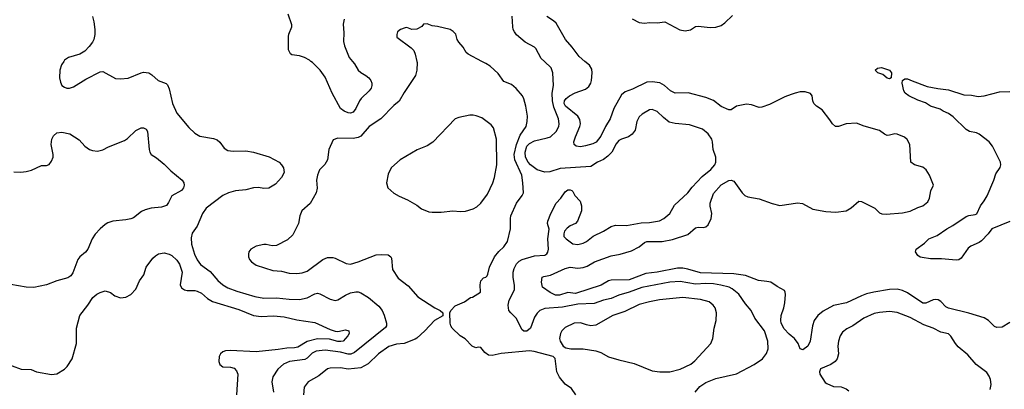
# Model space of a CAD drawing. Header units: inches. Extents: x 1834610 to 2027685, y 642842 to 774116.
# Tile 250 of 256: x 1913960 to 1921668, y 717432 to 720326. Entities that reach past the tile are written whole.
import ezdxf

# ---------------------------------------------------------------- set-up
doc = ezdxf.new("R2010")
doc.units = ezdxf.units.IN
doc.header["$MEASUREMENT"] = 0
for name, color, linetype in [('B9711', 7, 'Continuous'), ('B9712', 7, 'Continuous'), ('B9721', 7, 'Continuous')]:
    doc.layers.add(name, color=color, linetype=linetype)

msp = doc.modelspace()

# ---------------------------------------------------------------- linework, layer by layer
at = {"layer": 'B9711', "color": 5}
for points, elevation in [([(1914304.8, 720000), (1914288.1, 719971.9), (1914274.8, 719930), (1914270.8, 719870), (1914278, 719838), (1914290.8, 719810.8), (1914310, 719798), (1914330, 719791.3), (1914350, 719791), (1914380.2, 719799.8), (1914478.3, 719861.7), (1914590, 719919.1), (1914610, 719920.5), (1914710, 719865.5), (1914750, 719862), (1914810, 719868), (1914909.7, 719910.3), (1914930, 719914.9), (1914970, 719910.7), (1914995.2, 719895.2), (1915044.7, 719850), (1915105.5, 719825.5), (1915116.4, 719816.4), (1915130, 719784.7), (1915155.2, 719670), (1915190, 719595.5), (1915282.8, 719482.8), (1915330, 719437.3), (1915370, 719414), (1915476.1, 719396.1), (1915506.4, 719386.4), (1915526.9, 719366.9), (1915559.9, 719319.9), (1915590, 719301.1), (1915630, 719296.9), (1915730, 719300.2), (1915790, 719288.3), (1915912.9, 719252.9), (1915990.1, 719210.1), (1916010.3, 719190), (1916025.3, 719165.3), (1916030.2, 719130), (1916010, 719089.7), (1915962.6, 719037.4), (1915910, 719008.4), (1915870, 719004), (1915830, 719013.7), (1915790, 719011.1), (1915730, 718994.8), (1915650, 718987.6), (1915593.4, 718970), (1915550.4, 718950), (1915418.8, 718850), (1915390, 718808.7), (1915350.2, 718709.8), (1915310, 718654), (1915301.7, 718618.3), (1915304.9, 718570), (1915327.2, 718490), (1915350, 718444.9), (1915374.9, 718410), (1915450, 718353.7), (1915510, 718284.2), (1915550, 718251.7), (1915590, 718227.1), (1915660.1, 718200.1), (1915800.8, 718159.2), (1915870, 718145.7), (1915970, 718148.8), (1916070, 718137.8), (1916150, 718136.3), (1916210, 718147.6), (1916270, 718180.8), (1916290, 718184.4), (1916310, 718180.8), (1916390, 718137.6), (1916430, 718128.1), (1916450, 718132.9), (1916510, 718168.9), (1916550, 718186.5), (1916590, 718195.6), (1916610, 718194.6), (1916630, 718187.4), (1916690.4, 718150), (1916770, 718083.6), (1916797.3, 718050), (1916812.4, 718012.4), (1916831.1, 717950), (1916830.2, 717930), (1916822.4, 717917.6), (1916580.5, 717719.5), (1916551.3, 717708.7), (1916530, 717707.6), (1916470, 717722.9), (1916350, 717737.7), (1916279.5, 717730), (1916250, 717714.9), (1916210, 717675.2), (1916192.9, 717667.1), (1916070.8, 717649.2), (1916024.9, 717630), (1915979.5, 717590), (1915941.1, 717530), (1915934, 717490), (1915945.8, 717410)], 540), ([(1917068.3, 720000), (1917070.5, 719990), (1917068.4, 719930), (1917058.4, 719890), (1916970, 719757), (1916931.6, 719688.4), (1916890, 719654.5), (1916788.2, 719550), (1916695.3, 719490), (1916630, 719415.6), (1916610, 719403.6), (1916570, 719395.6), (1916450, 719399.3), (1916414.8, 719385.2), (1916379.1, 719310), (1916370, 719229), (1916347.3, 719192.7), (1916306.7, 719150), (1916290.4, 719110), (1916284.4, 719070), (1916287.9, 719007.9), (1916281.6, 718970), (1916233.7, 718886.3), (1916168, 718830), (1916153, 718790), (1916141.6, 718730), (1916098, 718642), (1916057.2, 718602.8), (1915970, 718559.5), (1915935.5, 718555.5), (1915890, 718566), (1915870, 718566), (1915810, 718552.7), (1915770, 718529), (1915754.8, 718510), (1915750.8, 718490), (1915750.8, 718470), (1915758.8, 718450), (1915774.8, 718430), (1915810, 718404), (1915942, 718362), (1916010, 718358.4), (1916070, 718342), (1916130, 718338.4), (1916170, 718343.1), (1916210, 718357.1), (1916334, 718450), (1916370, 718463.2), (1916410, 718464.6), (1916430, 718459.5), (1916516.7, 718416.7), (1916550, 718411.6), (1916610, 718429.3), (1916750, 718485.2), (1916790, 718489.1), (1916844.9, 718484.9), (1916864.9, 718470), (1916870, 718458), (1916879.1, 718370), (1916923.1, 718303.1), (1917001.4, 718241.4), (1917075.9, 718155.9), (1917210, 718070.7), (1917250.5, 718050.5), (1917272, 718030), (1917271.1, 718008.9), (1917208.2, 717971.8), (1917130.5, 717890), (1917070, 717832), (1917056.1, 717823.9), (1916970, 717789.8), (1916910, 717785.1), (1916850, 717767.6), (1916767.9, 717710), (1916689, 717631), (1916630, 717599.4), (1916530, 717590.5), (1916470, 717599.4), (1916390, 717598.4), (1916370, 717592.9), (1916302.2, 717537.8), (1916219.1, 717490), (1916188, 717450), (1916181.3, 717390)], 560), ([(1916564.1, 720000), (1916580, 719980), (1916610, 719930.3), (1916630, 719911.6), (1916669.4, 719889.4), (1916692.7, 719870), (1916708.5, 719850), (1916717.1, 719830), (1916717.6, 719810), (1916710.3, 719790), (1916695.3, 719770), (1916632.8, 719710), (1916618.9, 719690), (1916591.7, 719630), (1916570, 719603.5), (1916550, 719594.5), (1916530, 719597.1), (1916498.9, 719610), (1916470, 719631), (1916406.8, 719750), (1916350, 719876.4), (1916311.4, 719930), (1916251.8, 719990), (1916240, 720000)], 540), ([(1918313.6, 717390), (1918279.1, 717439.1), (1918230, 717472.4), (1918186.9, 717526.9), (1918164.1, 717570), (1918152.8, 717672.8), (1918135.3, 717690), (1917988.2, 717728.2), (1917950, 717733.2), (1917730, 717713.6), (1917657.6, 717697.6), (1917630, 717700.5), (1917600.1, 717720.1), (1917570, 717759), (1917550, 717761.2), (1917530, 717757.2), (1917502, 717770), (1917447, 717827), (1917409.2, 717850), (1917345.2, 717910), (1917334, 717930), (1917328.9, 717951.1), (1917328, 718030), (1917335.3, 718050), (1917370, 718086), (1917443.2, 718116.8), (1917489.5, 718150.5), (1917505.2, 718154.8), (1917568, 718192), (1917565.2, 718250), (1917570, 718282), (1917590, 718304.7), (1917610, 718311.3), (1917618.6, 718321.4), (1917625.6, 718334.4), (1917637, 718390), (1917676.2, 718470), (1917709.7, 718510.3), (1917750, 718548.2), (1917778.9, 718590), (1917803.1, 718690), (1917801.7, 718770), (1917805.4, 718790), (1917849.7, 718890), (1917894, 718950), (1917902.9, 718970), (1917899.7, 719050), (1917890.8, 719109.2), (1917834.8, 719230), (1917831.1, 719270), (1917847.9, 719350), (1917877.5, 719422.5), (1917924.6, 719490), (1917933.8, 719530), (1917934.5, 719570), (1917922.2, 719650), (1917906.2, 719706.2), (1917895.6, 719730), (1917847.5, 719787.5), (1917810, 719817.6), (1917750, 719842.4), (1917704.7, 719904.7), (1917642.5, 719962.5), (1917610, 719984), (1917578.5, 720000)], 560), ([(1919246.9, 717410), (1919285.2, 717454.8), (1919330, 717486.9), (1919410, 717516.5), (1919570, 717554.3), (1919710, 717626), (1919774.5, 717670), (1919807, 717713), (1919820.5, 717750), (1919816.9, 717810), (1919790, 717889.2), (1919715.1, 717990), (1919685.1, 718050), (1919642, 718102), (1919590, 718176.8), (1919538.4, 718218.4), (1919513.2, 718233.2), (1919448.9, 718248.9), (1919390, 718257.4), (1919330, 718260.1), (1919250, 718256.6), (1919130, 718275.2), (1919050, 718270.4), (1918830, 718230.4), (1918730, 718192.6), (1918649.2, 718170.8), (1918590, 718142.3), (1918530, 718129.8), (1918456.1, 718103.9), (1918330, 718100.1), (1918210, 718076.8), (1918070, 718064.5), (1918031.2, 718048.8), (1918010, 718029.8), (1917990, 717998), (1917958.4, 717910), (1917930, 717887.3), (1917907.6, 717887.6), (1917890, 717901.6), (1917850, 717986.2), (1917803.5, 718030), (1917789, 718050), (1917783.2, 718090), (1917791.3, 718130), (1917832.7, 718210), (1917833.9, 718246.1), (1917823.2, 718310), (1917822.2, 718350), (1917830, 718378.7), (1917850, 718416.1), (1917870, 718436.5), (1917892.1, 718447.9), (1917990, 718477.6), (1918070, 718482.4), (1918087, 718493), (1918094.8, 718505.2), (1918099.4, 718530), (1918093.3, 718610), (1918105.4, 718685.4), (1918092, 718730), (1918095.6, 718750), (1918117.4, 718810), (1918158.7, 718890), (1918196.2, 718930), (1918230, 718978.8), (1918250, 718994), (1918270, 718994.8), (1918282, 718990), (1918290, 718982), (1918304.7, 718950), (1918346.4, 718906.4), (1918358, 718870), (1918357.3, 718830), (1918326, 718750), (1918310.5, 718729.5), (1918268.5, 718711.5), (1918245.1, 718694.9), (1918224.9, 718670), (1918219.1, 718650), (1918220.7, 718630), (1918238, 718610), (1918290, 718572.2), (1918330, 718566.4), (1918370, 718576.4), (1918397, 718590), (1918448.5, 718631.5), (1918529, 718670), (1918590, 718706), (1918623, 718717), (1918710, 718715.8), (1918824.6, 718735.4), (1918890, 718737.3), (1918969.7, 718750.3), (1919003.7, 718770), (1919049.3, 718810), (1919087, 718873), (1919189.6, 718970), (1919224.8, 719015.2), (1919301.5, 719098.5), (1919370, 719152.6), (1919401.4, 719190), (1919408.7, 719210), (1919409.7, 719250), (1919389.6, 719310), (1919383.5, 719370), (1919377.4, 719390), (1919350, 719432), (1919305.2, 719470), (1919203.8, 719503.8), (1919090, 719514.3), (1919044.9, 719524.9), (1918999.7, 719559.7), (1918950, 719607), (1918910, 719623.7), (1918890, 719619.3), (1918832.8, 719587.2), (1918810, 719565.2), (1918790.3, 719529.7), (1918778.2, 719461.8), (1918754.6, 719430), (1918726, 719410), (1918670, 719390.8), (1918650, 719379.1), (1918630, 719353.6), (1918595, 719290), (1918562.9, 719257.1), (1918530, 719232.4), (1918483.1, 719210), (1918430, 719176.8), (1918190, 719161.4), (1918110, 719136.1), (1918070, 719133.1), (1918010, 719151.9), (1917957.9, 719190), (1917940.4, 719210), (1917919.2, 719250), (1917916.9, 719290), (1917930, 719337.2), (1917950, 719357), (1917990, 719378.3), (1918090, 719400.1), (1918115.8, 719410), (1918158.7, 719450), (1918180.3, 719490), (1918183.8, 719510), (1918179, 719550), (1918141.1, 719641.1), (1918129.9, 719690), (1918128.6, 719750), (1918138.4, 719810), (1918134.3, 719910), (1918119.6, 719950), (1918067.3, 720000)], 540), ([(1920000, 719740), (1919950, 719721.1), (1919830, 719662.4), (1919770, 719641.7), (1919750, 719638.9), (1919690, 719659.1), (1919650, 719663.9), (1919570.2, 719649.8), (1919530, 719620.7), (1919510, 719619.6), (1919450, 719646.6), (1919392.3, 719692.3), (1919330, 719718.2), (1919193.2, 719753.2), (1919090, 719751.8), (1919054.2, 719770), (1919006.8, 719810), (1918970, 719831), (1918910, 719840.2), (1918870, 719836.3), (1918758.3, 719781.7), (1918699.7, 719760.3), (1918670, 719736.8), (1918610.1, 719630), (1918582.7, 719550), (1918544.8, 719490), (1918510, 719414), (1918471.6, 719368.4), (1918446.2, 719353.8), (1918390, 719338.2), (1918350, 719331.1), (1918314.9, 719334.9), (1918300.7, 719350), (1918298.3, 719370), (1918309.7, 719409.7), (1918345.5, 719490), (1918348.9, 719510), (1918344.5, 719544.5), (1918328.4, 719570), (1918232.3, 719650), (1918223.2, 719670), (1918224.9, 719690), (1918237.8, 719710), (1918264, 719730), (1918307.6, 719752.4), (1918390, 719782.9), (1918416.3, 719803.7), (1918431.5, 719828.5), (1918435.7, 719850), (1918441, 719910), (1918438.8, 719938.8), (1918419.7, 719970), (1918384, 720000)], 520), ([(1913913.8, 719133.8), (1913967.7, 719132.3), (1914010, 719137.1), (1914051.7, 719148.3), (1914130, 719184.7), (1914170, 719184.7), (1914190, 719191.3), (1914210, 719218), (1914220.5, 719250), (1914222, 719270), (1914207.3, 719350), (1914212.1, 719390), (1914223.4, 719416.6), (1914250, 719440.9), (1914290, 719446), (1914351.6, 719431.6), (1914426, 719386), (1914470, 719334.9), (1914504.9, 719310), (1914530, 719301.1), (1914570, 719295.8), (1914610, 719306.7), (1914654, 719330), (1914780.3, 719379.7), (1914804.5, 719395.5), (1914870, 719459.5), (1914910, 719478.4), (1914930, 719479.3), (1914948.7, 719468.7), (1914959.5, 719450), (1914973.4, 719310), (1914977.6, 719290), (1914990, 719270.6), (1915030, 719245.5), (1915090, 719196.4), (1915143.7, 719143.7), (1915230.5, 719070), (1915243.8, 719050), (1915246.7, 719030), (1915242.6, 719010), (1915227, 718990), (1915151.9, 718948.1), (1915125.8, 718894.2), (1915107.7, 718872.3), (1915070, 718858.9), (1914990, 718851.1), (1914942.2, 718837.8), (1914914.3, 718825.7), (1914850, 718776), (1914830, 718767), (1914790, 718758.4), (1914690, 718749.7), (1914650, 718736.3), (1914630, 718723.6), (1914590.5, 718690), (1914550, 718646), (1914528.2, 718610), (1914494.4, 718530), (1914474.3, 718505.7), (1914430.4, 718470), (1914414, 718450), (1914376.1, 718343.9), (1914359.9, 718320.1), (1914335.3, 718304.7), (1914250, 718280.9), (1914170, 718249.6), (1914069.6, 718229.6), (1914010, 718231.8), (1913890, 718253.3)], 520), ([(1920000, 717850.5), (1919983.4, 717863.4), (1919944.8, 717904.8), (1919921.6, 717950), (1919917.9, 717970), (1919920.4, 718010), (1919942.3, 718070), (1919949.8, 718109.8), (1919954.3, 718174.3), (1919952.7, 718192.7), (1919945.8, 718205.8), (1919890, 718236.2), (1919841.2, 718270), (1919810, 718277.6), (1919743.7, 718283.7), (1919642.4, 718322.4), (1919550, 718335.9), (1919290, 718343.7), (1919190, 718374.1), (1919150, 718380.9), (1919110, 718381.5), (1918950, 718348.3), (1918861.6, 718338.4), (1918730, 718290.6), (1918590, 718286.4), (1918570, 718280.6), (1918511.9, 718248.1), (1918310, 718182.3), (1918250, 718189.8), (1918186.8, 718170), (1918153.2, 718170), (1918113.5, 718190), (1918051.8, 718231.8), (1918043.6, 718270), (1918049.8, 718310.2), (1918063.5, 718316.5), (1918115.1, 718324.9), (1918230, 718378.4), (1918270, 718388.6), (1918330, 718381.4), (1918370, 718385), (1918402.8, 718397.2), (1918459.6, 718430), (1918590, 718477.1), (1918660.9, 718490), (1918750, 718517.8), (1918810, 718547.8), (1918850, 718581.1), (1918869.9, 718590.1), (1918990, 718590.1), (1919070, 718604.8), (1919190, 718644.2), (1919250, 718696.1), (1919270, 718702), (1919310, 718699.5), (1919330, 718703.7), (1919350, 718719.3), (1919372.8, 718770), (1919377.1, 718810), (1919366, 718866), (1919366.3, 718890), (1919390, 718965.3), (1919450, 719033.7), (1919510, 719068.4), (1919530.8, 719070.8), (1919550, 719061.7), (1919614.6, 718970), (1919636.4, 718950), (1919659.3, 718939.3), (1919750, 718923.2), (1919850, 718886), (1919910, 718871.8), (1920000, 718884.5)], 520), ([(1913830, 717643.6), (1913970, 717590.4), (1914048.7, 717588.7), (1914090, 717568.4), (1914210, 717547.7), (1914250, 717552.7), (1914311.2, 717590), (1914331, 717610), (1914369.7, 717670), (1914403.8, 717790), (1914403.9, 717910), (1914429.7, 718010), (1914492.6, 718090), (1914531.8, 718150), (1914563.8, 718176.2), (1914590, 718190.5), (1914630, 718204), (1914670, 718191), (1914705.2, 718165.2), (1914750, 718147.7), (1914790, 718154), (1914830, 718175.5), (1914870, 718215.5), (1914898.8, 718281.2), (1914932.5, 718327.5), (1914950.5, 718389.5), (1915002, 718458), (1915021.9, 718478.1), (1915047.4, 718492.6), (1915090, 718499.8), (1915130, 718491.4), (1915150, 718479.8), (1915190, 718443.5), (1915211.6, 718411.6), (1915232.4, 718350), (1915216.9, 718250), (1915226.8, 718226.8), (1915250, 718211.5), (1915270, 718206.2), (1915330, 718206.4), (1915350, 718201.5), (1915383.9, 718183.9), (1915430, 718142.3), (1915470, 718119.5), (1915676.5, 718056.5), (1915790, 718010.1), (1915850, 718002.3), (1915947.7, 718007.7), (1916030, 717998.8), (1916130, 717976.1), (1916270, 717954.7), (1916390, 717900.2), (1916430, 717888.9), (1916450, 717886.3), (1916510, 717897.4), (1916537.3, 717890), (1916538.4, 717870), (1916528.4, 717850), (1916491.8, 717810), (1916474.2, 717805.8), (1916450, 717806), (1916385, 717825), (1916290, 717828.4), (1916210, 717806.5), (1916137.2, 717762.8), (1916110, 717756), (1916050, 717755.2), (1915983.3, 717743.3), (1915810, 717726.3), (1915610, 717736.3), (1915570, 717734.3), (1915550, 717725.1), (1915533, 717710), (1915522.4, 717690), (1915518.4, 717650), (1915526, 717626), (1915550, 717608.2), (1915610, 717606.4), (1915638.7, 717598.7), (1915657.8, 717577.8), (1915666.9, 717550), (1915656.9, 717390)], 520)]:
    msp.add_lwpolyline(points, dxfattribs=dict(at, elevation=elevation))
for points, elevation in [([(1917510, 719578.4), (1917482.4, 719577.6), (1917398.5, 719561.5), (1917370, 719549.2), (1917193.3, 719366.7), (1917150, 719337.6), (1917071.9, 719308.1), (1916937.3, 719230), (1916870.8, 719170), (1916858.8, 719150), (1916844.4, 719115.6), (1916830.7, 719050), (1916842.8, 719010), (1916888.7, 718968.7), (1916930, 718944.9), (1916996.1, 718916.1), (1917070, 718874), (1917106, 718846), (1917162.8, 718822.8), (1917190, 718818.4), (1917258.4, 718818.4), (1917350, 718830.3), (1917410, 718824.4), (1917450, 718828.4), (1917510, 718846.4), (1917537.8, 718862.2), (1917570, 718890.5), (1917621, 718959), (1917663.5, 719050), (1917675.6, 719090), (1917694.7, 719190), (1917692.8, 719390), (1917670, 719479), (1917650, 719502.7), (1917577.7, 719557.7), (1917534.5, 719574.5)], 580), ([(1919150, 718150.6), (1918967.8, 718132.2), (1918890, 718116.8), (1918810, 718096.5), (1918697.5, 718042.5), (1918604.4, 718010), (1918470, 717935.1), (1918430, 717929.6), (1918396.4, 717936.4), (1918350, 717953.3), (1918301, 717950), (1918230, 717916.2), (1918203, 717890), (1918192.7, 717870), (1918186, 717830), (1918190.5, 717810), (1918213.4, 717770), (1918236, 717756), (1918274, 717750), (1918370, 717749.2), (1918470, 717734.9), (1918510, 717720.9), (1918570, 717687.9), (1918650, 717662), (1918770, 717634), (1918910, 717577.1), (1918970, 717568.6), (1919050, 717568.3), (1919130, 717589.2), (1919214, 717630), (1919244.9, 717655.1), (1919371.6, 717790), (1919385.4, 717830), (1919396, 717910), (1919412.2, 717970), (1919416, 718030), (1919403.5, 718070), (1919389.7, 718090), (1919356.5, 718116.5), (1919290, 718135.7)], 560)]:
    msp.add_lwpolyline(points, close=True, dxfattribs=dict(at, elevation=elevation))
at = {"layer": 'B9712', "color": 5}
for points, elevation in [([(1914530.1, 720350.1), (1914541.1, 720310), (1914549.2, 720250), (1914549, 720210), (1914539.5, 720170), (1914528.8, 720150), (1914504.5, 720115.5), (1914470, 720078.7), (1914430, 720056.3), (1914342, 720030), (1914310, 720008.7), (1914304.8, 720000)], 540), ([(1916240, 720000), (1916228.3, 720010), (1916190, 720030.7), (1916150, 720043.1), (1916090.8, 720050.8), (1916079.6, 720059.6), (1916063.5, 720090), (1916064.5, 720195.5), (1916066.7, 720213.3), (1916091, 720270), (1916090, 720286), (1916061.3, 720370)], 540), ([(1916500.1, 720330), (1916491.5, 720290), (1916496.5, 720223.5), (1916495.6, 720155.6), (1916502.8, 720122.7), (1916540.3, 720030), (1916564.1, 720000)], 540), ([(1918067.3, 720000), (1918043.1, 720023.1), (1917999.7, 720099.8), (1917989.3, 720110), (1917916.2, 720150), (1917850, 720207.6), (1917833, 720230), (1917823.5, 720250), (1917820.5, 720270), (1917814.9, 720354.9)], 540), ([(1918384, 720000), (1918338.4, 720038.4), (1918284.8, 720110), (1918231.9, 720170), (1918158.3, 720298.3), (1918138.2, 720318.2), (1918086.6, 720350)], 520), ([(1918754, 720334), (1918810, 720304), (1918850, 720299.1), (1918890, 720303.2), (1918950, 720301.5), (1919010, 720308.7), (1919126.8, 720246.8), (1919170, 720238), (1919210, 720247.6), (1919250, 720272.7), (1919270, 720276.3), (1919364.4, 720264.4), (1919410, 720268.8), (1919450, 720281.5), (1919479, 720301), (1919540.3, 720359.7)], 520), ([(1917578.5, 720000), (1917470, 720055.1), (1917455.1, 720070), (1917431.4, 720111.4), (1917397.2, 720150), (1917385.2, 720170), (1917374, 720214), (1917353.6, 720233.6), (1917329.1, 720249.1), (1917230, 720274), (1917190, 720279), (1917150, 720294), (1917122, 720290), (1917106.8, 720273.2), (1917070, 720253.2), (1917030, 720248.7), (1916990, 720264), (1916976.9, 720263.1), (1916942, 720250), (1916918, 720230), (1916911.3, 720210), (1916912, 720190), (1917024.9, 720104.9), (1917044, 720084), (1917055.9, 720055.9), (1917068.3, 720000)], 560)]:
    msp.add_lwpolyline(points, dxfattribs=dict(at, elevation=elevation))
at = {"layer": 'B9721', "color": 5, "elevation": 480}
msp.add_lwpolyline([(1920770, 719862.7), (1920750, 719869.6), (1920716.2, 719896.2), (1920678, 719910), (1920658, 719930), (1920674.6, 719945.4), (1920707, 719953), (1920770, 719930.4), (1920784, 719910), (1920781, 719870)], close=True, dxfattribs=at)
at = {"layer": 'B9721', "color": 5}
for points, elevation in [([(1921710, 718746.2), (1921570.4, 718690), (1921542.8, 718650), (1921490, 718595.7), (1921470, 718582.3), (1921406.2, 718553.8), (1921383.8, 718536.2), (1921330, 718458.4), (1921313, 718447), (1921290, 718443.6), (1921174.9, 718454.9), (1921090, 718455.1), (1921024.6, 718464.6), (1921008.2, 718468.2), (1920990, 718479.3), (1920972.7, 718510), (1920977.2, 718530), (1921043.6, 718576.4), (1921077.7, 718610), (1921143.3, 718636.7), (1921217.4, 718690), (1921264.7, 718715.3), (1921370, 718785.5), (1921390, 718794.1), (1921439.2, 718800.8), (1921453.2, 718806.8), (1921480.2, 718870), (1921511, 718909), (1921533.2, 718946.8), (1921586.7, 719070), (1921600.9, 719119.1), (1921634.8, 719170), (1921640.8, 719190), (1921636.8, 719210), (1921575.3, 719335.3), (1921548.6, 719370), (1921469.8, 719430), (1921450, 719439.2), (1921395.8, 719450), (1921370, 719466.3), (1921266.3, 719566.3), (1921231.4, 719591.4), (1921190, 719609.1), (1921165.2, 719625.2), (1921090.9, 719650), (1921050, 719676.2), (1920990, 719695.9), (1920919.7, 719730), (1920892.8, 719750), (1920881.8, 719770), (1920867.8, 719830), (1920869.8, 719850.2), (1920890, 719864.4), (1920910, 719864.2), (1920946.4, 719846.4), (1921063.9, 719803.9), (1921147.3, 719787.3), (1921230, 719778.3), (1921350, 719738), (1921410, 719735.3), (1921464, 719724), (1921510, 719730.2), (1921630, 719762.3), (1921710, 719763.2)], 480), ([(1920000, 718884.5), (1920050, 718891.6), (1920087.2, 718887.2), (1920170, 718842.6), (1920270, 718825.5), (1920350, 718818.3), (1920430, 718829.1), (1920470, 718854), (1920530, 718904.4), (1920550, 718902.8), (1920639.7, 718859.7), (1920655.3, 718850), (1920690, 718814.6), (1920710, 718805.2), (1920744.1, 718804.1), (1920870, 718814.2), (1920930, 718827.2), (1920990, 718856.1), (1921030, 718869.1), (1921070, 718899.3), (1921083.5, 718930), (1921092.9, 718987.1), (1921112.3, 719030), (1921083.5, 719110), (1921055.1, 719150), (1921030, 719171), (1920964, 719190), (1920937, 719210), (1920928.2, 719350), (1920908.4, 719388.4), (1920885.7, 719405.7), (1920830, 719431.1), (1920810, 719433.5), (1920770, 719421), (1920750, 719419.8), (1920729, 719429), (1920690, 719459.6), (1920571.5, 719491.5), (1920510, 719516.2), (1920430, 719511.8), (1920370.3, 719489.7), (1920345.2, 719490), (1920321.6, 719510), (1920302.6, 719542.6), (1920241.7, 719621.7), (1920197.2, 719650), (1920178, 719670), (1920169.5, 719690), (1920164.5, 719730), (1920150, 719749.3), (1920110, 719762.4), (1920070, 719762.4), (1920030, 719751.3), (1920000, 719740)], 520), ([(1921710, 717955.1), (1921650, 717918.7), (1921610, 717916.2), (1921590, 717924.5), (1921542.9, 717970), (1921510, 717992.8), (1921389.8, 718029.8), (1921230, 718067.1), (1921210, 718078.7), (1921170, 718119.8), (1921150, 718131.7), (1921130, 718135), (1921110, 718132.2), (1921054.4, 718105.6), (1921030, 718106.9), (1920910, 718187.2), (1920870, 718206.6), (1920830, 718215.6), (1920770, 718212.7), (1920646.7, 718193.3), (1920590, 718179.4), (1920550, 718165.3), (1920431.5, 718108.5), (1920330, 718087.7), (1920250, 718043.1), (1920209.2, 718010), (1920178.5, 717970), (1920165, 717930), (1920149, 717810), (1920128.5, 717770), (1920090, 717740.5), (1920070, 717749.4), (1920054.2, 717790), (1920026.2, 717830), (1920000, 717850.5)], 520), ([(1921557.2, 717430), (1921565.4, 717470), (1921559.7, 717510), (1921550, 717536), (1921530, 717563.7), (1921446.6, 717626.6), (1921383, 717703), (1921306.3, 717766.3), (1921286, 717790), (1921250, 717849.4), (1921230, 717865.6), (1921170, 717881), (1921110, 717912), (1921036.9, 717936.9), (1920930, 717995.9), (1920830, 718034.6), (1920770, 718042.4), (1920690, 718034.6), (1920650, 718025.8), (1920568.4, 717990), (1920482.4, 717930), (1920434.2, 717905.8), (1920401.4, 717878.6), (1920382.6, 717850), (1920370.3, 717809.7), (1920365.5, 717770), (1920370.3, 717710), (1920359.5, 717670), (1920343.8, 717650), (1920310, 717625.6), (1920230, 717593.2), (1920220.7, 717570), (1920224.9, 717550), (1920266.7, 717486.7), (1920277.5, 717477.5), (1920330, 717453.4), (1920390, 717450.6), (1920430, 717436.3), (1920450, 717420.7)], 540)]:
    msp.add_lwpolyline(points, dxfattribs=dict(at, elevation=elevation))

doc.saveas('drawing.dxf')
